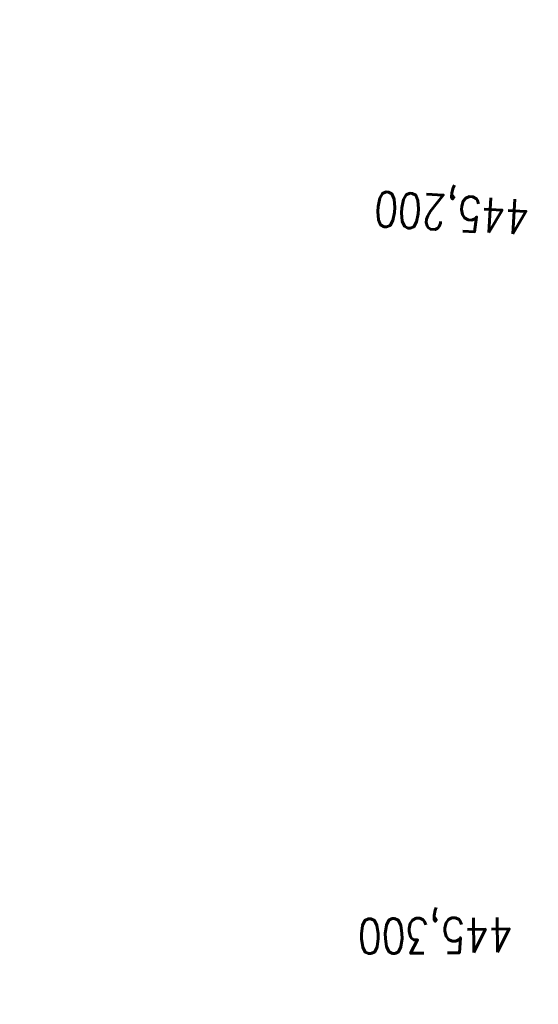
# Model space of a CAD drawing. Extents: x 459406 to 461721, y 413308 to 423218.
# Tile 86 of 256: x 460832 to 460907, y 416242 to 416383. Entities that reach past the tile are written whole.
import ezdxf

# ---------------------------------------------------------------- set-up
doc = ezdxf.new("R2010")
doc.units = 0
doc.header["$LTSCALE"] = 2
doc.header["$MEASUREMENT"] = 0
doc.linetypes.add('GESTRICHELT', pattern=[0.75, 0.5, -0.25])
doc.linetypes.add('STRICHPT-X3', pattern=[3, 1.5, -0.75, 0, -0.75])
for name, color, linetype in [('ACHSE', 1, 'STRICHPT-X3'), ('FBR', 8, 'CONTINUOUS'), ('HEKTOM', 1, 'GESTRICHELT')]:
    doc.layers.add(name, color=color, linetype=linetype)
doc.styles.add('ROMANS', font='romans.shx', dxfattribs={"width": 0.8})

msp = doc.modelspace()

# ---------------------------------------------------------------- linework, layer by layer
at = {"layer": 'ACHSE', "flags": 128}
msp.add_lwpolyline([(460985.55, 416976.25), (460982.74, 416926.33), (460979.94, 416876.41), (460977.13, 416826.49), (460974.32, 416776.57), (460971.52, 416726.64), (460968.71, 416676.72), (460965.91, 416626.8), (460963.1, 416576.88, 0), (460961.73, 416552.57, 0), (460960.29, 416526.96, -0.000009), (460958.89, 416502, 0.00001), (460957.49, 416477.04, 0.000001), (460956.79, 416464.56, -0.000001), (460956.08, 416452.08), (460954.68, 416427.12), (460953.28, 416402.16), (460951.88, 416377.2, 0.000027), (460951.18, 416364.91, -0.000114), (460950.49, 416352.62, -0.000169), (460950.49, 416352.58, 0.000019), (460950.47, 416352.23, 0.002347), (460949.96, 416342.5, 0.0015), (460949.28, 416327.26, 0.002663), (460948.89, 416316.3, 0.002084), (460948.51, 416302.28, 0.002087), (460948.28, 416289.78, 0.002085), (460948.16, 416277.28, 0.002085), (460948.14, 416264.78, 0.002085), (460948.22, 416252.28, 0.002086), (460948.41, 416239.77, 0.002088), (460948.7, 416227.28, 0.002084), (460949.09, 416214.79, 0.002083), (460949.59, 416202.3, 0.002081), (460950.2, 416189.81, 0.002082), (460950.91, 416177.34, 0.002086), (460951.72, 416164.86, 0.002086), (460952.64, 416152.4, 0.002087), (460953.65, 416139.94, 0.002084), (460954.78, 416127.49, 0.002085), (460956.01, 416115.04, 0.002088), (460957.34, 416102.62, 0.002086), (460958.77, 416090.21, 0.002083), (460960.31, 416077.8, 0.002082), (460961.96, 416065.39, 0.002087), (460963.7, 416053.03, 0.002086), (460965.55, 416040.67, 0.002083), (460967.5, 416028.32, 0.00208), (460969.55, 416015.99, 0.002081), (460971.71, 416003.67, 0.002087), (460973.97, 415991.38, 0.002089), (460976.33, 415979.11, 0.002087), (460978.79, 415966.87, 0.002082), (460981.36, 415954.62, 0.002082), (460984.15, 415941.87, 0.002276), (460986.8, 415930.22, 0.001902), (460990.24, 415915.65, 0.002837), (460992.65, 415905.91, 0.000643), (460995.49, 415894.71, 0.001405), (460996.81, 415889.6, 0), (460998.53, 415883.01, 0.000001), (460998.87, 415881.7), (461005.19, 415857.51, 0.000017), (461008.35, 415845.42, -0.000015), (461011.51, 415833.32, -0.000002), (461014.67, 415821.23, -0.000002), (461017.83, 415809.14, -0.000001), (461020.99, 415797.04, 0.000005), (461024.15, 415784.95), (461030.47, 415760.76), (461036.79, 415736.57, 0.000028), (461038.98, 415728.17, -0.000015), (461041.18, 415719.76, -0.00065), (461041.49, 415718.58, -0.000124), (461043.09, 415712.38, -0.002577), (461045.47, 415702.95, -0.001641), (461049.08, 415688.11, -0.002531), (461051.66, 415677.11, -0.002087), (461054.67, 415663.74, -0.002079), (461057.31, 415651.53, -0.002077), (461059.85, 415639.28, -0.002078), (461062.3, 415627.01, -0.002083), (461064.63, 415614.74, -0.002085), (461066.86, 415602.46, -0.00208), (461068.99, 415590.13, -0.00208), (461071.02, 415577.79, -0.002082), (461072.95, 415565.44, -0.002086), (461074.77, 415553.08, -0.002086), (461076.49, 415540.7, -0.002081), (461078.11, 415528.31, -0.002078), (461079.62, 415515.89, -0.00208), (461081.03, 415503.45, -0.002087), (461082.34, 415491.04, -0.002085), (461083.54, 415478.62, -0.002078), (461084.64, 415466.15, -0.002076), (461085.64, 415453.67, -0.002082), (461086.53, 415441.22, -0.002088), (461087.32, 415428.75, -0.002085), (461088, 415416.26, -0.002081), (461088.58, 415403.77, -0.002082), (461089.06, 415391.28, -0.00208), (461089.43, 415378.79, -0.002078), (461089.7, 415366.29, -0.002082), (461089.86, 415353.79, -0.002085), (461089.92, 415341.29, -0.002085), (461089.88, 415328.8, -0.002082), (461089.73, 415316.3, -0.002078), (461089.48, 415303.79, -0.00208), (461089.12, 415291.3, -0.002082), (461088.66, 415278.81, -0.002084), (461088.09, 415266.33, -0.002082), (461087.43, 415253.85, -0.00208), (461086.65, 415241.37, -0.002079), (461085.78, 415228.9, -0.00208), (461084.8, 415216.44, -0.002085), (461083.63, 415203.06, -0.002418), (461082.53, 415191.54, -0.001753), (461080.94, 415176.37, -0.002741), (461079.84, 415166.68, -0.000279), (461078.8, 415158.04, -0.000933), (461078.49, 415155.46, -0.000004), (461077.26, 415145.58, -0.00001), (461076.8, 415141.87), (461073.72, 415117.06, 0.000001), (461071.82, 415101.73, 0.000001), (461070.64, 415092.25, 0.000018), (461069.1, 415079.85, -0.000014), (461067.56, 415067.44, -0.000008), (461066.02, 415055.04, 0.000011), (461064.48, 415042.63), (461058.33, 414993.01), (461052.17, 414943.39, -0.000009), (461049.09, 414918.58, 0.000009), (461046.01, 414893.77), (461039.85, 414844.16), (461033.69, 414794.54), (461027.53, 414744.92, -0.00001), (461024.45, 414720.11, 0.00001), (461021.37, 414695.3, 0.000001), (461018.29, 414670.49, -0.000001), (461015.21, 414645.68, 0), (461011.18, 414613.23, -0.000001), (461009.05, 414596.06, -0.000009), (461005.97, 414571.25, 0.00001), (461002.89, 414546.44), (460996.73, 414496.82), (460990.57, 414447.2), (460984.41, 414397.58, -0.000009), (460981.33, 414372.77, 0.000009), (460978.25, 414347.96), (460972.09, 414298.34), (460965.94, 414248.72), (460959.78, 414199.11, -0.00001), (460956.7, 414174.3, 0.00001), (460953.62, 414149.49, 0.000001), (460950.54, 414124.68, -0.000001), (460947.46, 414099.87, 0), (460943.43, 414067.42, -0.000001), (460941.3, 414050.25, -0.000009), (460938.22, 414025.44, 0.00001), (460935.14, 414000.63), (460928.98, 413951.01), (460922.82, 413901.39, 0.000001), (460919.74, 413876.58, -0.000001), (460916.66, 413851.77, -0.00001), (460913.58, 413826.96, 0.00001), (460910.5, 413802.15), (460904.34, 413752.53), (460898.18, 413702.91), (460892.03, 413653.29, -0.00001), (460888.95, 413628.49, 0.00001), (460885.86, 413603.68, 0.000001), (460882.79, 413578.87, -0.000001), (460879.71, 413554.06, 0), (460875.68, 413521.61, -0.000001), (460873.55, 413504.44, -0.000009), (460870.47, 413479.63, 0.00001), (460867.39, 413454.82), (460861.23, 413405.2), (460855.07, 413355.58, -0.000004), (460853.23, 413340.79, -0.000002), (460849.4, 413309.93)], format="xyb", dxfattribs=at)
at = {"layer": 'FBR'}
for points in [[(460943.07, 416527.93, -0.000009), (460941.67, 416502.97, 0.00001), (460940.26, 416478.01), (460939.56, 416465.53, -0.000001), (460938.86, 416453.05), (460937.46, 416428.09), (460936.06, 416403.12), (460934.65, 416378.16, 0.000027), (460933.96, 416365.87, -0.000114), (460933.27, 416353.59, -0.000169), (460933.27, 416353.57, 0.000019), (460933.25, 416353.22, 0.002347), (460932.73, 416343.32, 0.0015), (460932.05, 416327.98, 0.002663), (460931.65, 416316.83, 0.002084), (460931.27, 416302.66, 0.002087), (460931.04, 416290.03, 0.002085), (460930.91, 416277.38, 0.002085), (460930.89, 416264.74, 0.002085), (460930.97, 416252.09, 0.002086), (460931.16, 416239.44, 0.002088)], [(460958.55, 416527.06, -0.000009), (460957.14, 416502.1, 0.00001), (460955.74, 416477.14), (460955.04, 416464.66, -0.000001), (460954.34, 416452.18), (460952.93, 416427.22), (460951.53, 416402.25), (460950.13, 416377.29, 0.000027), (460949.44, 416365.01, -0.000114), (460948.75, 416352.72, -0.000169), (460948.75, 416352.68, 0.000019), (460948.73, 416352.33, 0.002347), (460948.22, 416342.58, 0.0015), (460947.54, 416327.34, 0.002663), (460947.14, 416316.35, 0.002084), (460946.76, 416302.31, 0.002087), (460946.53, 416289.81, 0.002085), (460946.41, 416277.29, 0.002085), (460946.39, 416264.77, 0.002085), (460946.47, 416252.26, 0.002086), (460946.66, 416239.74, 0.002088)], [(460962.04, 416526.86, -0.000009), (460960.64, 416501.9, 0.00001), (460959.23, 416476.94), (460958.53, 416464.46, -0.000001), (460957.83, 416451.98), (460956.43, 416427.02), (460955.03, 416402.06), (460953.62, 416377.1, 0.000027), (460952.93, 416364.81, -0.000114), (460952.24, 416352.52, -0.000169), (460952.24, 416352.48, 0.000019), (460952.22, 416352.14, 0.002347), (460951.71, 416342.42, 0.0015), (460951.03, 416327.19, 0.002663), (460950.64, 416316.24, 0.002084), (460950.26, 416302.24, 0.002087), (460950.03, 416289.76, 0.002085), (460949.91, 416277.27, 0.002085), (460949.89, 416264.78, 0.002085), (460949.97, 416252.3, 0.002086), (460950.16, 416239.81, 0.002088)], [(460977.27, 416526, -0.000009), (460975.86, 416501.04, 0.00001), (460974.46, 416476.08), (460973.76, 416463.6, -0.000001), (460973.06, 416451.12), (460971.65, 416426.16), (460970.25, 416401.2), (460968.85, 416376.24, 0.000027), (460968.16, 416363.96, -0.000114), (460967.47, 416351.66, -0.000169), (460967.47, 416351.61, 0.000019), (460967.45, 416351.27, 0.002347), (460966.94, 416341.69, 0.0015), (460966.27, 416326.56, 0.002663), (460965.88, 416315.77, 0.002084), (460965.51, 416301.89, 0.002087), (460965.28, 416289.54, 0.002085), (460965.16, 416277.18, 0.002085), (460965.14, 416264.82, 0.002085), (460965.22, 416252.46, 0.002086), (460965.4, 416240.1, 0.002088)], [(460992.76, 415983.69, 0.000224), (460993.01, 415982.39, 0.002087), (460995.44, 415970.29, 0.002082), (460997.99, 415958.18, 0.002082), (461000.74, 415945.56, 0.002276), (461003.36, 415934.07, 0.001902), (461006.77, 415919.63, 0.002837), (461009.13, 415910.07, 0.000643), (461011.96, 415898.92, 0.001405), (461013.26, 415893.89), (461014.98, 415887.31, 0.000001), (461015.32, 415886), (461021.64, 415861.81, 0.000017), (461024.8, 415849.72, -0.000015), (461027.96, 415837.62, -0.000002), (461031.12, 415825.53, -0.000002), (461034.28, 415813.43, -0.000001), (461037.44, 415801.34, 0.000005), (461040.6, 415789.24)], [(461013.2, 415833.77, -0.000002), (461016.36, 415821.67, -0.000002), (461019.52, 415809.58, -0.000001), (461022.68, 415797.48, 0.000005)], [(461009.82, 415832.88, -0.000002), (461012.98, 415820.79, -0.000002), (461016.14, 415808.69, -0.000001), (461019.3, 415796.6, 0.000005)], [(460959.44, 415976.9, 0.000181), (460959.65, 415975.83, 0.002087), (460962.14, 415963.45, 0.002082), (460964.74, 415951.06, 0.002082), (460967.56, 415938.17, 0.002276), (460970.24, 415926.37, 0.001902), (460973.72, 415911.68, 0.002837), (460976.16, 415901.75, 0.000643), (460979.02, 415890.51, 0.001405), (460980.36, 415885.3), (460982.08, 415878.72, 0.000001), (460982.42, 415877.4), (460988.74, 415853.21, 0.000017), (460991.9, 415841.12, -0.000015), (460995.06, 415829.03, -0.000002), (460998.22, 415816.93, -0.000002), (461001.38, 415804.84, -0.000001), (461004.54, 415792.74, 0.000005), (461007.7, 415780.65)]]:
    msp.add_lwpolyline(points, format="xyb", dxfattribs=at)

# ---------------------------------------------------------------- texts
at = {"layer": 'HEKTOM', "style": 'ROMANS', "width": 0.8}
for s, rotation, p in [('445,200', 176.7975, (460905.69, 416357.25)), ('445,300', 180.6198, (460903.19, 416254.28))]:
    msp.add_text(s, height=5, rotation=rotation, dxfattribs=at).set_placement(p)

doc.saveas('drawing.dxf')
